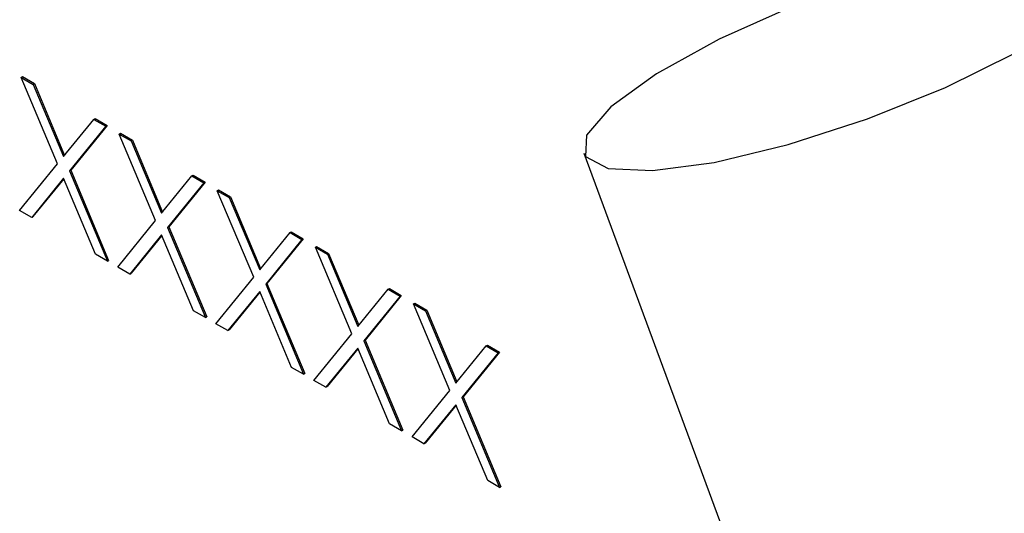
# Model space of a CAD drawing. Header units: inches. Extents: x 0.6 to 33.8, y 0 to 21.7.
# Tile 164 of 172: x 29.2742 to 29.415, y 18.2339 to 18.3045. Entities that reach past the tile are written whole.
import ezdxf

# ---------------------------------------------------------------- set-up
doc = ezdxf.new("R2010")
doc.units = ezdxf.units.IN
doc.header["$MEASUREMENT"] = 0

msp = doc.modelspace()

# ---------------------------------------------------------------- linework, layer by layer
at = {"color": 7, "linetype": 'Continuous'}
for p, q in [((29.27438, 18.29621), (29.27455, 18.29632)), ((29.27438, 18.29621), (29.27609, 18.29522)), ((29.27958, 18.28384), (29.27438, 18.29621)), ((29.27455, 18.29632), (29.27627, 18.29533)), ((29.27609, 18.29522), (29.27627, 18.29533)), ((29.27609, 18.29522), (29.28043, 18.28489)), ((29.27627, 18.29533), (29.28058, 18.28507)), ((29.28043, 18.28489), (29.28477, 18.29021)), ((29.28477, 18.29021), (29.28495, 18.29032)), ((29.28477, 18.29021), (29.28649, 18.28922)), ((29.28495, 18.29032), (29.28666, 18.28932)), ((29.28649, 18.28922), (29.28129, 18.28284)), ((29.28666, 18.28932), (29.28147, 18.28295)), ((29.28649, 18.28922), (29.28666, 18.28932)), ((29.2884, 18.28812), (29.28858, 18.28822)), ((29.2884, 18.28812), (29.29012, 18.28713)), ((29.2936, 18.27574), (29.2884, 18.28812)), ((29.28858, 18.28822), (29.29029, 18.28723)), ((29.29012, 18.28713), (29.29029, 18.28723)), ((29.29029, 18.28723), (29.2946, 18.27697)), ((29.29012, 18.28713), (29.29445, 18.27679)), ((29.35485, 18.28537), (29.40119, 18.15992)), ((29.27416, 18.2772), (29.27958, 18.28384)), ((29.28043, 18.28179), (29.27588, 18.27621)), ((29.28046, 18.28172), (29.27606, 18.27631)), ((29.28498, 18.27095), (29.28043, 18.28179)), ((29.28129, 18.28284), (29.28147, 18.28295)), ((29.28129, 18.28284), (29.2867, 18.26996)), ((29.28147, 18.28295), (29.28688, 18.27006)), ((29.29445, 18.27679), (29.29879, 18.28212)), ((29.29879, 18.28212), (29.29897, 18.28222)), ((29.29879, 18.28212), (29.30051, 18.28113)), ((29.29897, 18.28222), (29.30069, 18.28123)), ((29.30051, 18.28113), (29.29531, 18.27475)), ((29.30069, 18.28123), (29.29549, 18.27485)), ((29.30051, 18.28113), (29.30069, 18.28123)), ((29.30242, 18.28002), (29.3026, 18.28013)), ((29.30242, 18.28002), (29.30414, 18.27903)), ((29.30762, 18.26765), (29.30242, 18.28002)), ((29.3026, 18.28013), (29.30432, 18.27913)), ((29.30414, 18.27903), (29.30432, 18.27913)), ((29.30414, 18.27903), (29.30848, 18.2687)), ((29.30432, 18.27913), (29.30862, 18.26888)), ((29.27588, 18.27621), (29.27416, 18.2772)), ((29.27588, 18.27621), (29.27606, 18.27631)), ((29.28819, 18.2691), (29.2936, 18.27574)), ((29.29531, 18.27475), (29.29549, 18.27485)), ((29.29531, 18.27475), (29.30072, 18.26187)), ((29.29549, 18.27485), (29.3009, 18.26197)), ((29.29445, 18.2737), (29.2899, 18.26811)), ((29.29449, 18.27362), (29.29008, 18.26822)), ((29.29901, 18.26286), (29.29445, 18.2737)), ((29.30848, 18.2687), (29.31282, 18.27402)), ((29.31471, 18.27313), (29.30951, 18.26676)), ((29.31282, 18.27402), (29.31299, 18.27412)), ((29.31282, 18.27402), (29.31453, 18.27303)), ((29.31299, 18.27412), (29.31471, 18.27313)), ((29.31453, 18.27303), (29.31471, 18.27313)), ((29.31453, 18.27303), (29.30934, 18.26665)), ((29.31645, 18.27193), (29.31662, 18.27203)), ((29.31645, 18.27193), (29.31816, 18.27094)), ((29.32164, 18.25955), (29.31645, 18.27193)), ((29.31662, 18.27203), (29.31834, 18.27104)), ((29.2867, 18.26996), (29.28498, 18.27095)), ((29.31816, 18.27094), (29.31834, 18.27104)), ((29.31816, 18.27094), (29.3225, 18.2606)), ((29.31834, 18.27104), (29.32265, 18.26078)), ((29.2867, 18.26996), (29.28688, 18.27006)), ((29.2899, 18.26811), (29.28819, 18.2691)), ((29.2899, 18.26811), (29.29008, 18.26822)), ((29.30221, 18.26101), (29.30762, 18.26765)), ((29.30934, 18.26665), (29.30951, 18.26676)), ((29.30934, 18.26665), (29.31475, 18.25377)), ((29.30951, 18.26676), (29.31492, 18.25387)), ((29.30848, 18.2656), (29.30393, 18.26002)), ((29.30851, 18.26553), (29.3041, 18.26012)), ((29.31303, 18.25476), (29.30848, 18.2656)), ((29.3225, 18.2606), (29.32684, 18.26593)), ((29.32856, 18.26494), (29.32336, 18.25856)), ((29.32873, 18.26504), (29.32354, 18.25866)), ((29.32684, 18.26593), (29.32702, 18.26603)), ((29.32684, 18.26593), (29.32856, 18.26494)), ((29.32702, 18.26603), (29.32873, 18.26504)), ((29.32856, 18.26494), (29.32873, 18.26504)), ((29.33047, 18.26383), (29.33065, 18.26393)), ((29.33047, 18.26383), (29.33219, 18.26284)), ((29.33567, 18.25145), (29.33047, 18.26383)), ((29.33065, 18.26393), (29.33236, 18.26294)), ((29.30072, 18.26187), (29.29901, 18.26286)), ((29.30072, 18.26187), (29.3009, 18.26197)), ((29.33219, 18.26284), (29.33236, 18.26294)), ((29.33219, 18.26284), (29.33652, 18.25251)), ((29.33236, 18.26294), (29.33667, 18.25269)), ((29.30393, 18.26002), (29.30221, 18.26101)), ((29.30393, 18.26002), (29.3041, 18.26012)), ((29.31623, 18.25291), (29.32164, 18.25955)), ((29.32336, 18.25856), (29.32354, 18.25866)), ((29.32336, 18.25856), (29.32877, 18.24568)), ((29.32354, 18.25866), (29.32895, 18.24578)), ((29.33652, 18.25251), (29.34086, 18.25783)), ((29.34086, 18.25783), (29.34104, 18.25793)), ((29.34086, 18.25783), (29.34258, 18.25684)), ((29.34104, 18.25793), (29.34276, 18.25694)), ((29.3225, 18.25751), (29.31795, 18.25192)), ((29.32253, 18.25743), (29.31813, 18.25202)), ((29.32705, 18.24667), (29.3225, 18.25751)), ((29.34258, 18.25684), (29.33738, 18.25046)), ((29.34276, 18.25694), (29.33756, 18.25057)), ((29.34258, 18.25684), (29.34276, 18.25694)), ((29.31475, 18.25377), (29.31303, 18.25476)), ((29.31475, 18.25377), (29.31492, 18.25387)), ((29.31795, 18.25192), (29.31623, 18.25291)), ((29.31795, 18.25192), (29.31813, 18.25202)), ((29.33026, 18.24482), (29.33567, 18.25145)), ((29.33652, 18.24941), (29.33197, 18.24383)), ((29.33656, 18.24934), (29.33215, 18.24393)), ((29.34108, 18.23857), (29.33652, 18.24941)), ((29.33738, 18.25046), (29.33756, 18.25057)), ((29.33738, 18.25046), (29.34279, 18.23758)), ((29.33756, 18.25057), (29.34297, 18.23768)), ((29.32877, 18.24568), (29.32705, 18.24667)), ((29.32877, 18.24568), (29.32895, 18.24578)), ((29.33197, 18.24383), (29.33026, 18.24482)), ((29.33197, 18.24383), (29.33215, 18.24393)), ((29.34279, 18.23758), (29.34108, 18.23857)), ((29.34279, 18.23758), (29.34297, 18.23768))]:
    msp.add_line(p, q, dxfattribs=at)
at = {"color": 7, "linetype": 'Continuous', "flags": 128}
msp.add_lwpolyline([(29.3742, 18.30168), (29.36521, 18.29672), (29.35868, 18.29201), (29.3552, 18.28796), (29.35507, 18.28493), (29.35831, 18.28318), (29.36463, 18.28289), (29.37347, 18.28407), (29.38403, 18.28661), (29.39539, 18.29029), (29.40654, 18.29479), (29.41647, 18.2997), (29.42432, 18.30459), (29.42938, 18.30903), (29.4312, 18.31261), (29.42963, 18.31502), (29.42479, 18.31605), (29.41713, 18.3156), (29.40732, 18.31372), (29.39623, 18.31058), (29.38486, 18.30644), (29.3742, 18.30168)], dxfattribs=at)

doc.saveas('drawing.dxf')
